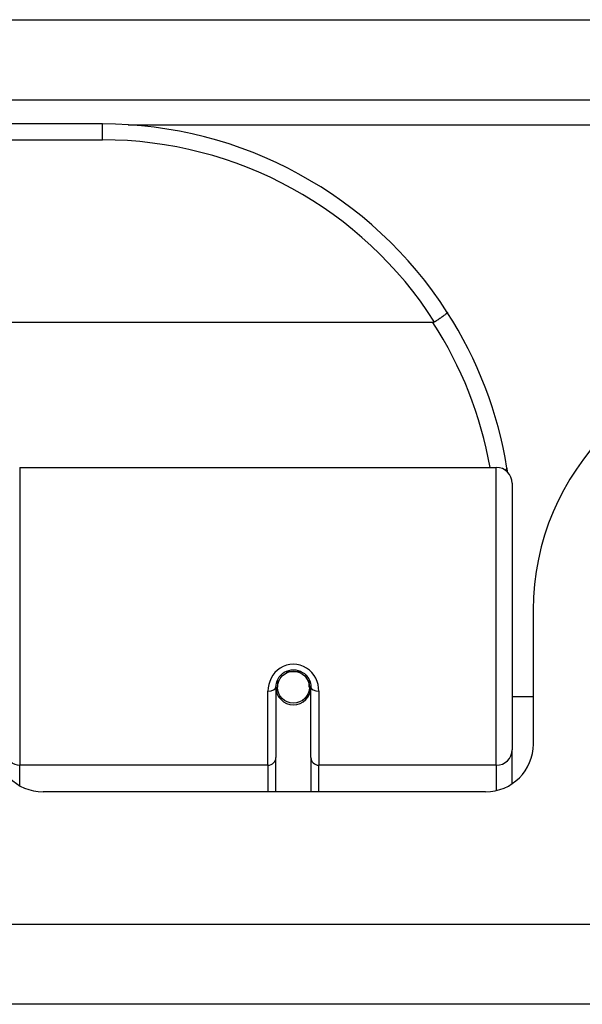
# Model space of a CAD drawing. Header units: inches. Extents: x 27 to 746, y 82 to 339.
# Tile 17 of 193: x 95.453 to 96.149, y 81.862 to 83.081. Entities that reach past the tile are written whole.
import ezdxf

# ---------------------------------------------------------------- set-up
doc = ezdxf.new("R2010")
doc.units = ezdxf.units.IN
doc.header["$MEASUREMENT"] = 0
doc.layers.add('Visible Edges(ANSI)', color=7, linetype='Continuous', lineweight=25)
doc.layers.add('Visible Tangent Edges(ANSI)', color=7, linetype='Continuous', lineweight=25)

msp = doc.modelspace()

# ---------------------------------------------------------------- linework, layer by layer
at = {"layer": 'Visible Edges(ANSI)'}
for p, q in [((27.2553, 82.9819), (99.0573, 82.9819)), ((95.5558, 82.9519), (94.0598, 82.9519)), ((95.9647, 82.7063), (93.6509, 82.7063)), ((95.4535, 82.5269), (96.043, 82.5269)), ((96.0627, 82.5072), (96.0627, 82.1773)), ((96.0888, 82.3504), (96.0888, 82.1845)), ((95.7724, 82.2638), (95.7724, 82.2548)), ((95.8117, 82.2548), (95.8117, 82.2638)), ((95.7704, 82.2548), (95.7704, 82.1678)), ((95.7705, 82.2524), (95.7725, 82.2524)), ((95.8116, 82.2524), (95.8136, 82.2524)), ((95.8137, 82.1678), (95.8137, 82.2548)), ((95.7763, 82.2429), (95.7739, 82.2429)), ((95.8102, 82.2429), (95.8078, 82.2429)), ((96.0888, 82.2429), (96.0627, 82.2429)), ((96.0627, 82.1355), (96.0627, 82.1773)), ((95.7704, 82.1254), (95.7704, 82.1678)), ((95.8137, 82.1678), (95.8137, 82.1254)), ((96.0298, 82.1254), (95.4824, 82.1254)), ((98.9588, 81.8624), (27.3538, 81.8624))]:
    msp.add_line(p, q, dxfattribs=at)
at = {"layer": 'Visible Edges(ANSI)', "flags": 128}
for points in [[(95.9825, 82.7188), (95.9825, 82.7187), (95.9824, 82.7185), (95.9823, 82.7183), (95.9821, 82.7181), (95.9819, 82.7178), (95.9815, 82.7175), (95.9811, 82.7171), (95.9807, 82.7167), (95.9802, 82.7162), (95.9796, 82.7158), (95.9789, 82.7153), (95.9782, 82.7147), (95.9775, 82.7141), (95.9767, 82.7136), (95.9758, 82.7129), (95.9749, 82.7123), (95.974, 82.7116), (95.973, 82.711), (95.972, 82.7103), (95.971, 82.7096), (95.97, 82.7089), (95.9689, 82.7082), (95.9678, 82.7075), (95.9668, 82.7068)], [(95.9668, 82.7068), (95.9667, 82.7068), (95.9666, 82.7067), (95.9665, 82.7067), (95.9664, 82.7066), (95.9664, 82.7066), (95.9663, 82.7065), (95.9662, 82.7065), (95.9661, 82.7065), (95.966, 82.7065), (95.9659, 82.7064), (95.9659, 82.7064), (95.9658, 82.7064), (95.9657, 82.7064), (95.9656, 82.7063), (95.9655, 82.7063), (95.9654, 82.7063), (95.9653, 82.7063), (95.9652, 82.7063), (95.9651, 82.7063), (95.9651, 82.7063), (95.965, 82.7063), (95.9649, 82.7063), (95.9648, 82.7063), (95.9647, 82.7063)], [(96.057, 82.5211), (96.057, 82.5213), (96.0569, 82.5216), (96.0569, 82.5218), (96.0569, 82.522), (96.0568, 82.5222), (96.0568, 82.5224), (96.0568, 82.5226), (96.0567, 82.5228), (96.0567, 82.523), (96.0567, 82.5232), (96.0566, 82.5234), (96.0566, 82.5236), (96.0566, 82.5238), (96.0565, 82.5241), (96.0565, 82.5243), (96.0565, 82.5245), (96.0564, 82.5247), (96.0564, 82.5249), (96.0564, 82.5251), (96.0563, 82.5253), (96.0563, 82.5255), (96.0563, 82.5257), (96.0562, 82.5259), (96.0562, 82.5261)], [(95.7704, 82.2548), (95.7706, 82.2574), (95.7711, 82.26), (95.7719, 82.2626), (95.773, 82.2651), (95.7745, 82.2675), (95.7763, 82.2696), (95.7785, 82.2716), (95.7808, 82.2733), (95.7835, 82.2746), (95.7862, 82.2756), (95.7891, 82.2762), (95.7921, 82.2764), (95.795, 82.2762), (95.7979, 82.2756), (95.8007, 82.2746), (95.8033, 82.2732), (95.8057, 82.2716), (95.8078, 82.2696), (95.8096, 82.2674), (95.8111, 82.2651), (95.8122, 82.2626), (95.813, 82.26), (95.8135, 82.2574), (95.8137, 82.2548)]]:
    msp.add_lwpolyline(points, dxfattribs=at)
at = {"layer": 'Visible Edges(ANSI)'}
msp.add_circle((95.7921, 82.2548), 0.0197, dxfattribs=at)
for centre, radius, start, end in [((95.5558, 82.445), 0.5069, 32.6858, 90), ((95.5558, 82.445), 0.5069, 9.2068, 32.6858), ((96.4008, 82.3504), 0.312, 90, 180), ((96.043, 82.5072), 0.0197, 0, 90), ((95.7921, 82.2548), 0.0217, 180, 0), ((95.4824, 82.1845), 0.0591, 180, 270), ((96.0298, 82.1845), 0.0591, 270, 0)]:
    msp.add_arc(centre, radius, start, end, dxfattribs=at)
for start_param, end_param in [(3.444465, 3.571292), (5.853486, 5.980313)]:
    msp.add_ellipse((95.7921, 82.2629), major_axis=(0.0217, 0), ratio=0.267949, start_param=start_param, end_param=end_param, dxfattribs=at)
at = {"layer": 'Visible Tangent Edges(ANSI)'}
for p, q in [((27.2553, 83.0809), (98.2902, 83.0809)), ((95.5558, 82.9322), (95.5558, 82.9519)), ((95.5877, 82.9509), (98.2592, 82.9509)), ((94.0598, 82.9322), (95.5558, 82.9322)), ((95.4535, 82.5269), (95.4535, 82.1583)), ((96.043, 82.1583), (96.043, 82.5269)), ((95.783, 82.2744), (95.8011, 82.2744)), ((95.7606, 82.1583), (95.7606, 82.2501)), ((95.8236, 82.2501), (95.8236, 82.1583)), ((95.7606, 82.1583), (95.4535, 82.1583)), ((95.4535, 82.1329), (95.4535, 82.1583)), ((95.7606, 82.1583), (95.7606, 82.1254)), ((96.043, 82.1583), (95.8236, 82.1583)), ((95.8236, 82.1254), (95.8236, 82.1583)), ((96.043, 82.1583), (96.043, 82.1269)), ((27.3538, 81.9614), (98.9588, 81.9614))]:
    msp.add_line(p, q, dxfattribs=at)
at = {"layer": 'Visible Tangent Edges(ANSI)', "flags": 128}
msp.add_lwpolyline([(95.8236, 82.2501), (95.8233, 82.2541), (95.8226, 82.2581), (95.8214, 82.2621), (95.8197, 82.2659), (95.8176, 82.2695), (95.815, 82.2729), (95.8119, 82.2759), (95.8084, 82.2784), (95.8046, 82.2805), (95.8006, 82.282), (95.7964, 82.283), (95.7921, 82.2833), (95.7878, 82.283), (95.7836, 82.2821), (95.7795, 82.2805), (95.7757, 82.2785), (95.7723, 82.2759), (95.7692, 82.2729), (95.7666, 82.2696), (95.7644, 82.2659), (95.7627, 82.2621), (95.7615, 82.2581), (95.7608, 82.2541), (95.7606, 82.2501)], dxfattribs=at)
at = {"layer": 'Visible Tangent Edges(ANSI)'}
for centre, start, end in [((95.5558, 82.445), 32.4989, 90), ((95.5558, 82.4413), 10.1223, 32.9448)]:
    msp.add_arc(centre, 0.4872, start, end, dxfattribs=at)
for centre, major_axis, ratio, start_param, end_param in [((96.0368, 82.523), (0.0194, 0.0031), 0.187438, 5.738696, 6.283185), ((95.7606, 82.2548), (0.00984, 0), 0.476565, 4.712389, 6.283185), ((95.8236, 82.2548), (-0.00984, 0), 0.476565, 0, 1.570796), ((96.043, 82.1773), (0.0197, 0), 0.965926, 4.712389, 6.283185), ((95.4535, 82.1735), (-0.0157, 0), 0.965926, 0, 1.570796), ((95.7606, 82.1678), (0.00984, 0), 0.965926, 4.712389, 6.283185), ((95.8236, 82.1678), (-0.00984, 0), 0.965926, 0, 1.570796)]:
    msp.add_ellipse(centre, major_axis=major_axis, ratio=ratio, start_param=start_param, end_param=end_param, dxfattribs=at)

doc.saveas('drawing.dxf')
